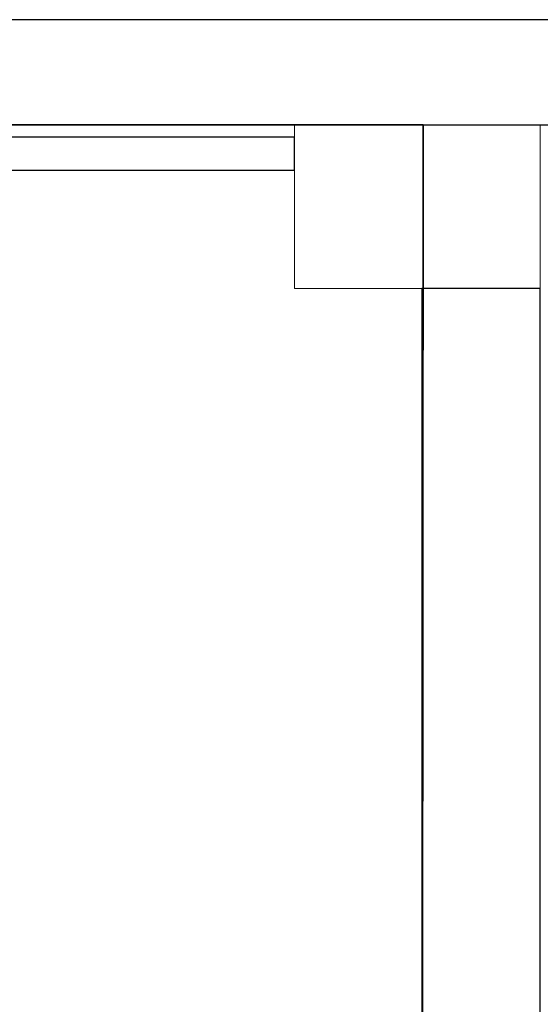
# Model space of a CAD drawing. Header units: metres. Extents: x 397.7 to 427.5, y 12.7 to 28.4.
# Tile 114 of 135: x 410 to 410.8, y 26.7 to 28.2. Entities that reach past the tile are written whole.
import ezdxf

# ---------------------------------------------------------------- set-up
doc = ezdxf.new("R2010")
doc.units = ezdxf.units.M
doc.layers.add('01_SUELOS', color=7, linetype='Continuous', lineweight=25, true_color=0x007f00)
for name, color, linetype, lineweight in [('A-COLS-____-MCUT', 7, 'Continuous', 18), ('A-COLS-____-OTLN', 7, 'Continuous', 18), ('A-WALL-____-MCUT', 7, 'Continuous', 25), ('A-WALL-____-OTLN', 7, 'Continuous', 25)]:
    doc.layers.add(name, color=color, linetype=linetype, lineweight=lineweight)

# ---------------------------------------------------------------- blocks, each defined once
blk = doc.blocks.new('Family - Evans P3-156185-06_PCI_P3')
at = {"layer": 'A-WALL-____-MCUT', "color": 253, "true_color": 0xaaaaaa}
for p, q in [((2.09, 0.18), (0, 0.18)), ((2.09, 0), (2.09, 0.18)), ((0, 0), (2.09, 0))]:
    blk.add_line(p, q, dxfattribs=at)
at = {"layer": 'A-WALL-____-OTLN', "color": 253, "true_color": 0xaaaaaa}
for p, q in [((2.09, 0.18), (0, 0.18)), ((2.09, 0), (2.09, 0.18)), ((0, 0), (2.09, 0))]:
    blk.add_line(p, q, dxfattribs=at)
at = {"layer": 'A-WALL-____-OTLN', "color": 253, "lineweight": 18, "true_color": 0xaaaaaa}
blk.add_line((0, 0), (2.09, 0), dxfattribs=at)
blk = doc.blocks.new('Family - Evans P3-156349-06_PCI_P3')
at = {"layer": 'A-WALL-____-MCUT', "color": 253, "true_color": 0xaaaaaa}
for p, q in [((25.5877, 0.16), (0.0332, 0.16)), ((0, 0), (25.556, 0))]:
    blk.add_line(p, q, dxfattribs=at)
at = {"layer": 'A-WALL-____-OTLN', "color": 253, "true_color": 0xaaaaaa}
for p, q in [((25.5877, 0.16), (0.0332, 0.16)), ((0, 0), (25.556, 0))]:
    blk.add_line(p, q, dxfattribs=at)
at = {"layer": 'A-WALL-____-OTLN', "color": 253, "lineweight": 18, "true_color": 0xaaaaaa}
blk.add_line((0, 0), (25.556, 0), dxfattribs=at)
blk = doc.blocks.new('Family - Paviment P3-156431-06_PCI_P3')
at = {"layer": '01_SUELOS', "color": 9, "true_color": 0xaad4aa}
for p, q in [((12.3536, 14.9577), (2.9635, 14.9576)), ((2.9635, 14.9576), (12.3536, 14.9577)), ((12.3518, 12.8788), (12.3536, 14.9577)), ((12.3536, 14.9577), (12.3518, 12.8788))]:
    blk.add_line(p, q, dxfattribs=at)
blk = doc.blocks.new('Family - Pilar P3-156724-06_PCI_P3')
at = {"layer": 'A-COLS-____-MCUT', "color": 253, "true_color": 0xaaaaaa}
for p, q in [((0.374, 0.2488), (0, 0.2488)), ((0, 0.2488), (0, 0)), ((0.374, 0), (0.374, 0.2488)), ((0, 0), (0.374, 0))]:
    blk.add_line(p, q, dxfattribs=at)
at = {"layer": 'A-COLS-____-OTLN', "color": 253, "true_color": 0xaaaaaa}
for p, q in [((0.374, 0.2488), (0, 0.2488)), ((0, 0.2488), (0, 0)), ((0.374, 0), (0.374, 0.2488)), ((0, 0), (0.374, 0))]:
    blk.add_line(p, q, dxfattribs=at)
blk = doc.blocks.new('Family - Evans P3-156802-06_PCI_P3')
at = {"layer": 'A-WALL-____-MCUT', "color": 253, "true_color": 0xaaaaaa}
for p, q in [((1.466, 0.05), (0, 0.05)), ((0, 0.05), (0, 0)), ((1.466, 0), (1.466, 0.05)), ((0, 0), (1.466, 0))]:
    blk.add_line(p, q, dxfattribs=at)
at = {"layer": 'A-WALL-____-OTLN', "color": 253, "true_color": 0xaaaaaa}
for p, q in [((1.466, 0.05), (0, 0.05)), ((0, 0.05), (0, 0)), ((1.466, 0), (1.466, 0.05)), ((0, 0), (1.466, 0))]:
    blk.add_line(p, q, dxfattribs=at)
at = {"layer": 'A-WALL-____-OTLN', "color": 253, "lineweight": 18, "true_color": 0xaaaaaa}
blk.add_line((0, 0), (1.466, 0), dxfattribs=at)
blk = doc.blocks.new('LONDR55-XX_ZZ-ARQ-CAA-M3D-Londres55_ifc-1-06_PCI_P3')
at = {"layer": '01_SUELOS', "color": 253, "lineweight": 18, "true_color": 0xaaaaaa}
blk.add_blockref('Family - Paviment P3-156431-06_PCI_P3', (398.2952, 13.1106), dxfattribs=at)
at = {"layer": 'A-COLS-____-OTLN', "color": 253, "lineweight": 18, "true_color": 0xaaaaaa}
blk.add_blockref('Family - Pilar P3-156724-06_PCI_P3', (410.453, 27.8195), dxfattribs=at)
at = {"layer": 'A-WALL-____-OTLN', "color": 253, "lineweight": 18, "true_color": 0xaaaaaa}
for name, p, rotation in [('Family - Evans P3-156349-06_PCI_P3', (426.8464, 28.2282), 180), ('Family - Evans P3-156185-06_PCI_P3', (410.827, 25.7295), 90)]:
    blk.add_blockref(name, p, dxfattribs=dict(at, rotation=rotation))
blk.add_blockref('Family - Evans P3-156802-06_PCI_P3', (408.987, 27.9995), dxfattribs=at)

msp = doc.modelspace()

# ---------------------------------------------------------------- block references
at = {"lineweight": 5}
msp.add_blockref('LONDR55-XX_ZZ-ARQ-CAA-M3D-Londres55_ifc-1-06_PCI_P3', (0, 0), dxfattribs=at)

doc.saveas('drawing.dxf')
